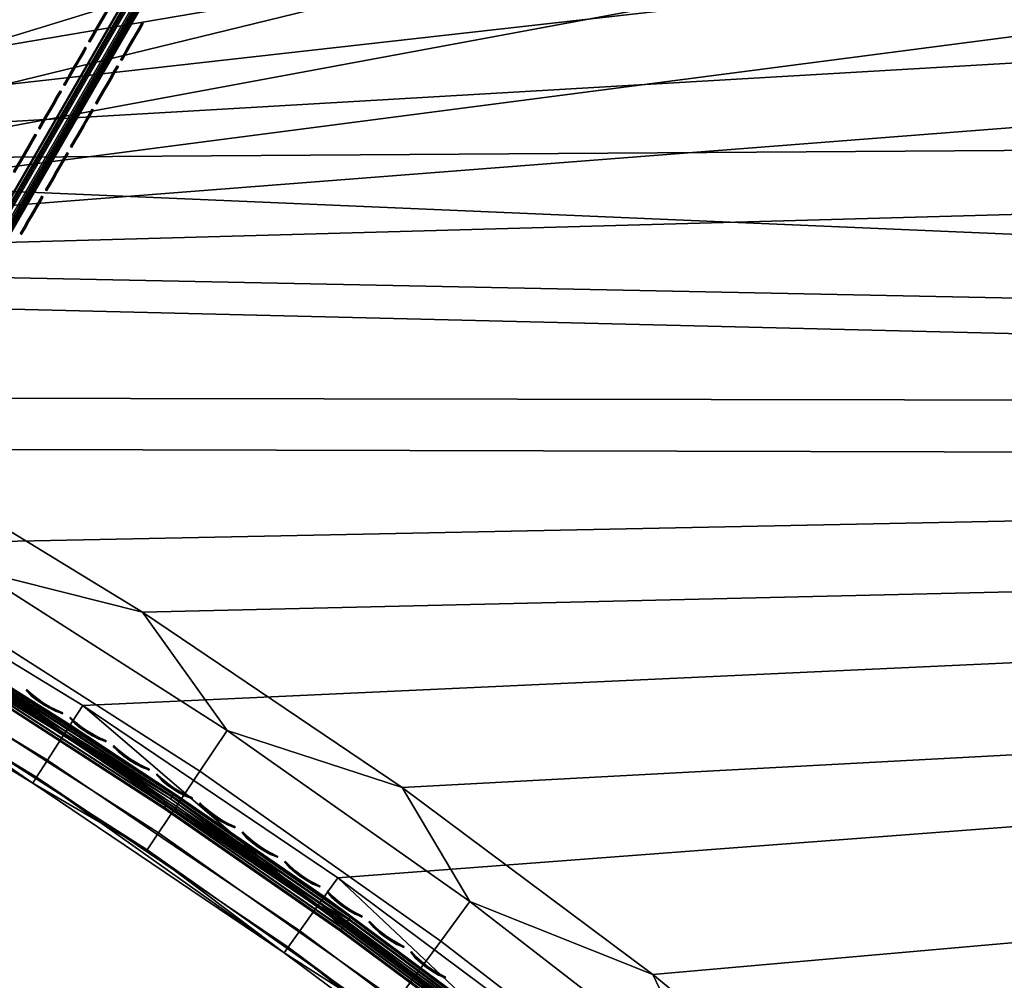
# Model space of a CAD drawing. Header units: inches. Extents: x 0 to 54.6, y -45.5 to 0.
# Tile 35 of 135: x 18.8 to 24.2, y -34.6 to -29.4. Entities that reach past the tile are written whole.
import ezdxf

# ---------------------------------------------------------------- set-up
doc = ezdxf.new("R2010")
doc.units = ezdxf.units.IN
doc.header["$LTSCALE"] = 0.03937
doc.header["$MEASUREMENT"] = 0
for name, color, linetype in [('A-FURN-3-ST', 151, 'Continuous'), ('A-FURN-3-ST-SEAM', 250, 'Continuous'), ('A-FURN-3-STITCH', 15, 'Continuous')]:
    doc.layers.add(name, color=color, linetype=linetype)

msp = doc.modelspace()

# ---------------------------------------------------------------- meshes
at = {"layer": 'A-FURN-3-ST'}
mesh = msp.add_polyface(dxfattribs=at)
corners = [(24.0013, -5.9436, 18), (23.3556, -5.3691, 17.9626), (21.9419, -5.1204, 18), (21.3456, -4.5948, 17.9626), (19.8543, -4.3715, 18), (19.31, -3.8905, 17.9626), (23.6478, -4.6483, 17.1854), (23.6619, -4.6134, 16.9008), (21.6126, -3.8643, 17.1854), (21.5749, -3.9676, 17.4505), (23.6065, -4.7502, 17.4505), (21.5149, -4.1318, 17.6781), (23.5408, -4.9122, 17.6781), (21.4367, -4.3457, 17.8528), (23.4553, -5.1233, 17.8528), (21.6256, -3.8289, 16.9008), (19.3924, -3.6384, 17.8528), (23.6652, -4.6052, 5.5004), (21.6286, -3.8206, 5.5004), (23.651, -4.6404, 5.3089), (21.6156, -3.8563, 5.3089), (23.4777, -5.0687, 5), (21.4572, -4.2904, 5), (23.5495, -4.8913, 5.0381), (21.5229, -4.1106, 5.0381), (21.5785, -3.9581, 5.1466), (23.6104, -4.7409, 5.1466), (19.4111, -3.5825, 5), (29.3604, -7.8167, 5), (14.7844, -30.7361, 5), (13.2536, -30.0776, 5), (27.4316, -6.8329, 5), (11.6935, -29.4918, 5), (25.4699, -5.9166, 5), (10.1077, -28.9798, 5), (8.4995, -28.5428, 5), (17.3416, -2.9458, 5), (6.8727, -28.1818, 5), (15.2514, -2.3813, 5), (13.1428, -1.8894, 5), (15.0337, -30.1903, 18), (29.9842, -8.848, 18), (13.4766, -29.5206, 18), (28.025, -7.8086, 18), (26.0299, -6.84, 18), (11.8898, -28.9248, 18), (10.2767, -28.4041, 18), (8.641, -27.9597, 18), (17.7413, -3.6978, 18), (6.9862, -27.5926, 18), (15.6054, -3.1004, 18), (13.4496, -2.5797, 18), (5.316, -27.3037, 18), (11.2764, -2.1367, 18)]
mesh.append_faces([[corners[k] for k in face] for face in [(0, 1, 2), (2, 1, 3), (2, 3, 4), (4, 3, 5), (6, 7, 8), (6, 8, 9, 10), (10, 9, 11, 12), (12, 11, 13, 14), (14, 13, 3, 1), (7, 15, 8), (13, 16, 5, 3), (7, 17, 15), (15, 17, 18), (17, 19, 20), (17, 20, 18), (21, 22, 23), (23, 22, 24), (23, 24, 25, 26), (26, 25, 20, 19), (22, 27, 24), (28, 29, 30), (28, 30, 31), (31, 30, 32), (31, 32, 33), (33, 32, 21), (21, 32, 34), (21, 34, 22), (22, 34, 35), (22, 35, 27), (27, 35, 36), (36, 35, 37), (36, 37, 38), (38, 37, 39), (40, 41, 42), (42, 43, 44), (42, 44, 45), (45, 44, 0), (45, 0, 46), (46, 0, 2), (46, 2, 4), (46, 4, 47), (47, 4, 48), (47, 48, 49), (49, 48, 50), (49, 50, 51), (52, 51, 53)]])
mesh = msp.add_polyface(dxfattribs=at)
corners = [(40.8466, -16.4914, 18), (41.5353, -16.7223, 17.9626), (39.9076, -15.3115, 17.9626), (39.1543, -15.058, 18), (38.232, -13.958, 17.9626), (41.8646, -16.3554, 17.6781), (40.2239, -14.9335, 17.6781), (40.0778, -15.1081, 17.8528), (41.7124, -16.5249, 17.8528), (42.08, -16.1154, 16.9008), (40.4309, -14.6862, 16.9008), (40.4067, -14.715, 17.1854), (38.7102, -13.3446, 17.1854), (38.5351, -13.5692, 17.6781), (38.395, -13.7488, 17.8528), (40.4365, -14.6794, 5.5004), (42.0604, -16.1371, 5.3089), (40.4121, -14.7085, 5.3089), (40.1154, -15.0627, 5), (38.5489, -13.5512, 5.0381), (40.2383, -14.9159, 5.0381), (41.7516, -16.4808, 5), (16.2827, -31.4657, 5), (14.7844, -30.7361, 5), (54.008, -31.5298, 5), (52.8857, -29.6782, 5), (51.6999, -27.8666, 5), (50.4521, -26.0972, 5), (49.1438, -24.372, 5), (47.7765, -22.6932, 5), (46.3519, -21.0627, 5), (44.8717, -19.4826, 5), (43.3376, -17.9546, 5), (38.4311, -13.7021, 5), (36.7007, -12.4007, 5), (34.9263, -11.16, 5), (33.11, -9.9815, 5), (31.2539, -8.8666, 5), (29.3604, -7.8167, 5), (16.5576, -30.9324, 18), (53.4807, -31.8342, 18), (15.0337, -30.1903, 18), (52.3299, -29.9383, 18), (51.1119, -28.0849, 18), (49.8283, -26.2762, 18), (48.4808, -24.5148, 18), (47.0709, -22.8027, 18), (45.6007, -21.1422, 18), (44.0719, -19.5355, 18), (42.4865, -17.9845, 18), (37.4117, -13.6861, 18), (35.621, -12.3775, 18), (33.7847, -11.1339, 18), (31.9049, -9.9569, 18), (29.9842, -8.848, 18), (13.4766, -29.5206, 18), (28.025, -7.8086, 18)]
mesh.append_faces([[corners[k] for k in face] for face in [(0, 1, 2), (0, 2, 3), (3, 2, 4), (5, 6, 7, 8), (8, 7, 2, 1), (9, 10, 11), (11, 10, 12), (6, 13, 14, 7), (7, 14, 4, 2), (15, 16, 17), (18, 19, 20), (18, 20, 21), (22, 23, 24), (24, 23, 25), (25, 23, 26), (26, 23, 27), (27, 23, 28), (28, 23, 29), (29, 23, 30), (30, 23, 31), (31, 23, 32), (32, 23, 21), (21, 23, 18), (18, 23, 33), (33, 23, 34), (34, 23, 35), (35, 23, 36), (36, 23, 37), (37, 23, 38), (39, 40, 41), (41, 40, 42), (41, 42, 43), (43, 44, 41), (41, 44, 45), (41, 45, 46), (46, 47, 41), (41, 47, 48), (41, 48, 49), (49, 0, 41), (41, 0, 3), (41, 3, 50), (50, 51, 41), (41, 51, 52), (41, 52, 53), (53, 54, 41), (55, 54, 56)]])
mesh = msp.add_polyface(dxfattribs=at)
corners = [(19.9501, -33.2677, 17.9625), (19.4926, -32.6269, 18), (18.5946, -32.4017, 17.9625), (18.045, -31.7451, 18), (17.2016, -31.5974, 17.9625), (16.5576, -30.9324, 18), (15.7739, -30.8565, 17.9625), (15.0337, -30.1903, 18), (15.4312, -31.5548, 17.1847), (16.0534, -31.91, 16.9), (16.8279, -32.2796, 17.1847), (16.8807, -32.1832, 17.45), (15.4796, -31.4561, 17.45), (16.9647, -32.0299, 17.6778), (15.5566, -31.2992, 17.6778), (17.0742, -31.8301, 17.8526), (15.657, -31.0947, 17.8526), (17.495, -32.6978, 16.9), (18.1907, -33.0664, 17.1847), (18.2478, -32.9725, 17.45), (18.3386, -32.8231, 17.6778), (18.4569, -32.6284, 17.8526), (18.898, -33.5523, 16.9), (19.5168, -33.9136, 17.1847), (19.578, -33.8223, 17.45), (19.6754, -33.6772, 17.6778), (19.8023, -33.488, 17.8526), (20.2594, -34.4718, 16.9), (18.898, -33.5523, 5.5), (17.495, -32.6978, 5.5), (16.0534, -31.91, 5.5), (19.1682, -33.1316, 5), (20.4383, -34.2203, 5.0381), (19.0648, -33.2926, 5.0381), (17.745, -32.2648, 5), (17.6493, -32.4305, 5.0381), (16.1949, -31.6357, 5.0381), (17.5682, -32.5709, 5.1464), (16.1205, -31.7798, 5.1464), (17.514, -32.6648, 5.3087), (16.0708, -31.8762, 5.3087), (18.9186, -33.5203, 5.3087), (20.2594, -34.4718, 5.5), (14.5764, -31.1908, 5.5), (14.7048, -30.9101, 5.0381), (16.2827, -31.4657, 5), (20.3443, -34.3525, 5.1464), (20.2815, -34.4408, 5.3087), (18.9772, -33.4291, 5.1464)]
mesh.append_faces([[corners[k] for k in face] for face in [(0, 1, 2), (2, 1, 3), (2, 3, 4), (4, 3, 5), (4, 5, 6), (6, 5, 7), (8, 9, 10), (8, 10, 11, 12), (12, 11, 13, 14), (14, 13, 15, 16), (16, 15, 4, 6), (9, 17, 10), (10, 17, 18), (10, 18, 19, 11), (11, 19, 20, 13), (13, 20, 21, 15), (15, 21, 2, 4), (17, 22, 18), (18, 22, 23), (18, 23, 24, 19), (19, 24, 25, 20), (20, 25, 26, 21), (21, 26, 0, 2), (22, 27, 23), (28, 27, 22), (28, 22, 29), (29, 22, 17), (29, 17, 30), (30, 17, 9), (31, 32, 33), (31, 33, 34), (34, 33, 35), (34, 35, 36), (36, 35, 37, 38), (38, 37, 39, 40), (40, 39, 29), (29, 39, 28), (28, 39, 41), (28, 41, 42), (29, 30, 40), (40, 30, 43), (44, 45, 36), (45, 34, 36), (46, 47, 41, 48), (48, 41, 39, 37), (33, 48, 37, 35)]])
mesh = msp.add_polyface(dxfattribs=at)
corners = [(54.008, -31.5298, 5), (19.1682, -33.1316, 5), (17.745, -32.2648, 5), (16.2827, -31.4657, 5), (27.1478, -39.6544, 17.9625), (27.1706, -39.2461, 18), (26.0719, -38.4587, 17.9625), (26.0253, -37.9965, 18), (24.9434, -37.3125, 17.9625), (24.8226, -36.8022, 18), (23.7645, -36.2182, 17.9625), (23.5651, -35.6656, 18), (23.2483, -36.8, 17.1847), (24.0641, -37.5988, 16.9), (24.4015, -37.8705, 17.1847), (24.4781, -37.7917, 17.45), (23.3212, -36.7178, 17.45), (24.5999, -37.6663, 17.6778), (23.4372, -36.587, 17.6778), (24.7586, -37.5028, 17.8526), (23.5884, -36.4166, 17.8526), (25.2298, -38.7563, 16.9), (25.5055, -38.9918, 17.1847), (25.5856, -38.9165, 17.45), (25.7128, -38.7967, 17.6778), (25.8787, -38.6406, 17.8526), (26.34, -39.9673, 16.9), (26.5581, -40.1616, 17.1847), (26.6414, -40.0899, 17.45), (26.7739, -39.976, 17.6778), (26.9467, -39.8274, 17.8526), (25.2298, -38.7563, 5.5), (24.0641, -37.5988, 5.5), (22.8453, -36.4973, 5.5), (26.7171, -39.639, 5), (26.5729, -39.7647, 5.0381), (25.591, -38.4106, 5), (25.4529, -38.543, 5.0381), (24.4085, -37.2364, 5), (24.2768, -37.3752, 5.0381), (23.1722, -36.119, 5), (23.0472, -36.2638, 5.0381), (22.8703, -36.4686, 5.3087), (24.0904, -37.5713, 5.3087), (25.2574, -38.7301, 5.3087), (26.34, -39.9673, 5.5), (26.4506, -39.8713, 5.1464), (26.3688, -39.9424, 5.3087), (25.3358, -38.6552, 5.1464), (24.1651, -37.4928, 5.1464), (22.9411, -36.3866, 5.1464), (19.4926, -32.6269, 18), (53.4807, -31.8342, 18), (18.045, -31.7451, 18), (16.5576, -30.9324, 18)]
mesh.append_faces([[corners[k] for k in face] for face in [(0, 1, 2), (0, 2, 3), (4, 5, 6), (6, 5, 7), (6, 7, 8), (8, 7, 9), (8, 9, 10), (10, 9, 11), (12, 13, 14), (12, 14, 15, 16), (16, 15, 17, 18), (18, 17, 19, 20), (20, 19, 8, 10), (13, 21, 14), (14, 21, 22), (14, 22, 23, 15), (15, 23, 24, 17), (17, 24, 25, 19), (19, 25, 6, 8), (21, 26, 22), (22, 27, 28, 23), (23, 28, 29, 24), (24, 29, 30, 25), (25, 30, 4, 6), (31, 26, 21), (31, 21, 32), (32, 21, 13), (32, 13, 33), (34, 35, 36), (36, 35, 37), (36, 37, 38), (38, 37, 39), (38, 39, 40), (40, 39, 41), (32, 42, 43), (32, 43, 31), (31, 43, 44), (31, 44, 45), (46, 47, 44, 48), (48, 44, 43, 49), (49, 43, 42, 50), (35, 46, 48, 37), (37, 48, 49, 39), (39, 49, 50, 41), (51, 52, 53), (53, 52, 54)]])
mesh = msp.add_polyface(dxfattribs=at)
corners = [(54.1162, -31.7173, 5.125), (30.7345, -45.2554, 5.25), (30.7177, -45.2264, 5.125), (54.0705, -31.6381, 5.0335), (30.672, -45.1472, 5.0335), (54.008, -31.5298, 5), (30.6095, -45.0389, 5), (31.0621, -45.0117, 17.8771), (31.0915, -45.0353, 17.8091), (31.2374, -44.9264, 17.875), (31.2541, -44.9554, 17.75), (31.1105, -45.0383, 17.7337), (30.9724, -45.1181, 17.6853), (31.0441, -44.9923, 17.9069), (31.1916, -44.8472, 17.9665), (30.972, -44.8936, 17.9727), (31.1291, -44.7389, 18), (30.9434, -44.8465, 17.9788), (53.4807, -31.8342, 18), (53.5432, -31.9425, 17.9665), (53.589, -32.0217, 17.875), (53.6057, -32.0507, 17.75), (29.7326, -43.6219, 5), (28.7902, -42.2475, 5), (27.7843, -40.9189, 5), (26.7171, -39.639, 5), (25.591, -38.4106, 5), (24.4085, -37.2364, 5), (23.1722, -36.119, 5), (21.8848, -35.0609, 5), (20.5492, -34.0644, 5), (19.1682, -33.1316, 5), (54.3495, -31.6213, 5.5002), (30.518, -45.3804, 5.5), (54.3419, -31.6257, 16.9007), (30.518, -45.3804, 16.9), (30.8452, -45.1915, 17.6066), (30.2374, -43.2975, 18), (29.2789, -41.8995, 18), (28.2559, -40.548, 18), (27.1706, -39.2461, 18), (26.0253, -37.9965, 18), (24.8226, -36.8022, 18), (23.5651, -35.6656, 18), (22.2557, -34.5892, 18), (20.8972, -33.5756, 18), (19.4926, -32.6269, 18)]
mesh.append_faces([[corners[k] for k in face] for face in [(0, 1, 2), (0, 2, 3), (3, 2, 4), (3, 4, 5), (5, 4, 6), (7, 8, 9), (9, 8, 10), (10, 8, 11), (11, 8, 12), (7, 9, 13), (13, 9, 14), (13, 14, 15), (15, 14, 16), (15, 16, 17), (18, 16, 19), (19, 16, 14), (19, 14, 20), (20, 14, 9), (20, 9, 21), (21, 9, 10), (6, 22, 5), (5, 22, 23), (5, 23, 24), (24, 25, 5), (5, 25, 26), (5, 26, 27), (27, 28, 5), (5, 28, 29), (5, 29, 30), (30, 31, 5), (1, 32, 33), (33, 34, 35), (35, 34, 21), (35, 21, 10), (11, 12, 10), (10, 12, 36), (16, 18, 37), (37, 18, 38), (38, 18, 39), (39, 18, 40), (40, 18, 41), (41, 18, 42), (42, 18, 43), (43, 18, 44), (44, 18, 45), (45, 18, 46)]])
mesh = msp.add_polyface(dxfattribs=at)
corners = [(23.7645, -36.2182, 17.9625), (23.5651, -35.6656, 18), (22.5377, -35.1778, 17.9625), (22.2557, -34.5892, 18), (21.2654, -34.1937, 17.9625), (20.8972, -33.5756, 18), (19.9501, -33.2677, 17.9625), (19.4926, -32.6269, 18), (19.5168, -33.9136, 17.1847), (20.2594, -34.4718, 16.9), (20.8034, -34.8195, 17.1847), (20.8687, -34.7311, 17.45), (19.578, -33.8223, 17.45), (20.9725, -34.5904, 17.6778), (19.6754, -33.6772, 17.6778), (21.1078, -34.4071, 17.8526), (19.8023, -33.488, 17.8526), (21.5761, -35.4542, 16.9), (22.0481, -35.7822, 17.1847), (22.1173, -35.6969, 17.45), (22.2273, -35.561, 17.6778), (22.3707, -35.384, 17.8526), (22.8453, -36.4973, 16.9), (23.2483, -36.8, 17.1847), (23.3212, -36.7178, 17.45), (23.4372, -36.587, 17.6778), (23.5884, -36.4166, 17.8526), (24.0641, -37.5988, 16.9), (22.8453, -36.4973, 5.5), (21.5761, -35.4542, 5.5), (20.2594, -34.4718, 5.5), (18.898, -33.5523, 5.5), (23.1722, -36.119, 5), (23.0472, -36.2638, 5.0381), (21.8848, -35.0609, 5), (21.7667, -35.2114, 5.0381), (20.5492, -34.0644, 5), (20.4383, -34.2203, 5.0381), (19.1682, -33.1316, 5), (18.9186, -33.5203, 5.3087), (20.2815, -34.4408, 5.3087), (21.5997, -35.4243, 5.3087), (22.8703, -36.4686, 5.3087), (24.0641, -37.5988, 5.5), (22.9411, -36.3866, 5.1464), (21.6666, -35.3391, 5.1464), (20.3443, -34.3525, 5.1464), (18.9772, -33.4291, 5.1464), (19.0648, -33.2926, 5.0381)]
mesh.append_faces([[corners[k] for k in face] for face in [(0, 1, 2), (2, 1, 3), (2, 3, 4), (4, 3, 5), (4, 5, 6), (6, 5, 7), (8, 9, 10), (8, 10, 11, 12), (12, 11, 13, 14), (14, 13, 15, 16), (16, 15, 4, 6), (9, 17, 10), (10, 17, 18), (10, 18, 19, 11), (11, 19, 20, 13), (13, 20, 21, 15), (15, 21, 2, 4), (17, 22, 18), (18, 22, 23), (18, 23, 24, 19), (19, 24, 25, 20), (20, 25, 26, 21), (21, 26, 0, 2), (22, 27, 23), (28, 27, 22), (28, 22, 29), (29, 22, 17), (29, 17, 30), (30, 17, 9), (30, 9, 31), (32, 33, 34), (34, 33, 35), (34, 35, 36), (36, 35, 37), (36, 37, 38), (30, 39, 40), (30, 40, 29), (29, 40, 41), (29, 41, 28), (28, 41, 42), (28, 42, 43), (44, 42, 41, 45), (45, 41, 40, 46), (33, 44, 45, 35), (35, 45, 46, 37), (37, 46, 47, 48)]])
at = {"layer": 'A-FURN-3-ST-SEAM'}
mesh = msp.add_polyface(dxfattribs=at)
corners = [(19.8809, -28.6653, 18.0044), (21.6623, -25.5656, 18.0299), (19.8748, -28.6618, 18.0299), (18.0933, -31.7615, 18.0044), (18.0872, -31.758, 18.0299), (18.033, -31.7267, 18.0503), (18.0634, -31.7442, 18.0516), (19.851, -28.6481, 18.0516), (19.8206, -28.6305, 18.0503), (21.6386, -25.5519, 18.0516), (21.6082, -25.5344, 18.0503), (21.5953, -25.5269, 18.0406), (19.8077, -28.6231, 18.0406), (18.0201, -31.7192, 18.0406), (17.9002, -31.8965, 17.9879), (17.9027, -31.9018, 18.0047), (18.0111, -31.714, 18.0261), (18.0069, -31.7116, 18.0089), (19.7987, -28.6179, 18.0261), (19.7945, -28.6155, 18.0089), (21.5863, -25.5217, 18.0261), (21.5821, -25.5193, 18.0089), (19.7959, -28.6162, 17.9912), (18.0083, -31.7124, 17.9912), (17.9033, -31.8943, 17.9705), (18.0703, -31.7482, 17.9607), (18.0558, -31.7398, 17.9549), (19.8434, -28.6437, 17.9549), (19.8578, -28.652, 17.9607), (21.6309, -25.5475, 17.9549), (21.6454, -25.5559, 17.9607), (21.6573, -25.5627, 17.9719), (19.8698, -28.6589, 17.9719), (18.0822, -31.7551, 17.9719), (18.0903, -31.7598, 17.987), (19.8779, -28.6636, 17.987), (21.6684, -25.5692, 18.0044), (21.6655, -25.5674, 17.987), (21.6156, -25.5387, 17.9559), (19.828, -28.6348, 17.9559), (18.0405, -31.731, 17.9559), (21.5834, -25.5201, 17.9912), (21.6016, -25.5306, 17.9632), (19.814, -28.6267, 17.9632), (21.6522, -25.5598, 18.0434), (19.8646, -28.6559, 18.0434), (18.0265, -31.7229, 17.9632), (18.0771, -31.7521, 18.0434)]
mesh.append_faces([[corners[k] for k in face] for face in [(0, 1, 2), (0, 2, 3), (3, 2, 4), (5, 6, 7, 8), (8, 7, 9, 10), (10, 11, 12, 8), (8, 12, 13, 5), (14, 15, 16, 17), (17, 16, 18, 19), (19, 18, 20, 21), (19, 22, 23, 17), (17, 23, 24, 14), (25, 26, 27, 28), (28, 27, 29, 30), (30, 31, 32, 28), (28, 32, 33, 25), (3, 34, 0), (0, 34, 35), (0, 35, 36), (32, 31, 37, 35), (38, 29, 27, 39), (39, 27, 26, 40), (22, 41, 42, 43), (43, 42, 38, 39), (12, 11, 20, 18), (2, 1, 44, 45), (45, 44, 9, 7), (34, 33, 32, 35), (40, 46, 43, 39), (46, 23, 22, 43), (16, 13, 12, 18), (6, 47, 45, 7), (47, 4, 2, 45)]])
mesh = msp.add_polyface(dxfattribs=at)
corners = [(19.0768, -33.2735, 17.7271), (17.6607, -32.4108, 17.7271), (18.6493, -33.0284, 17.7254), (17.6509, -32.4277, 17.7259), (17.6422, -32.4428, 17.7174), (17.6357, -32.454, 17.7027), (18.6394, -33.0441, 17.7151), (19.6174, -33.6754, 17.7151), (19.6278, -33.6601, 17.7254), (20.573, -34.3379, 17.7151), (20.5839, -34.3229, 17.7254), (17.6326, -32.4595, 17.6843), (18.6327, -33.0548, 17.698), (19.6103, -33.6858, 17.698), (20.5656, -34.3481, 17.698), (18.6304, -33.0584, 17.6772), (17.6332, -32.4585, 17.6648), (18.6332, -33.054, 17.6553), (17.6374, -32.4511, 17.6473), (18.6408, -33.0419, 17.6379), (17.6447, -32.4384, 17.6344), (19.0695, -33.2848, 17.628), (17.654, -32.4224, 17.628), (19.6189, -33.6732, 17.6379), (20.4431, -34.2127, 17.628), (20.4508, -34.2018, 17.7271), (19.6108, -33.6851, 17.6553), (20.5746, -34.3357, 17.6379), (20.5661, -34.3473, 17.6553), (19.6079, -33.6894, 17.6772), (20.563, -34.3516, 17.6772), (19.0999, -33.2375, 17.6706), (17.6821, -32.3737, 17.6706), (18.6827, -32.9751, 17.6902), (17.6815, -32.3747, 17.6901), (17.6773, -32.3821, 17.7077), (18.6781, -32.9823, 17.7078), (17.67, -32.3947, 17.7207), (18.6703, -32.9947, 17.7208), (19.6499, -33.6271, 17.7208), (19.663, -33.6079, 17.6902), (20.4756, -34.1669, 17.6706), (19.6582, -33.6149, 17.7078), (20.6071, -34.2907, 17.7208), (20.6158, -34.2788, 17.7078), (20.6208, -34.2719, 17.6902), (18.6636, -33.0053, 17.6292), (17.6637, -32.4056, 17.6292), (18.673, -32.9905, 17.6377), (17.6724, -32.3905, 17.6377), (18.6799, -32.9796, 17.6522), (17.6789, -32.3793, 17.6522), (19.66, -33.6123, 17.6522), (19.6527, -33.6229, 17.6377), (19.6429, -33.6374, 17.6292), (20.6177, -34.2762, 17.6522), (20.6101, -34.2866, 17.6377), (20.5998, -34.3008, 17.6292)]
mesh.append_faces([[corners[k] for k in face] for face in [(0, 1, 2), (2, 1, 3), (2, 3, 4), (4, 5, 2), (2, 5, 6), (2, 6, 7, 8), (8, 7, 9, 10), (5, 11, 6), (6, 11, 12), (6, 12, 13, 7), (7, 13, 14, 9), (12, 11, 15), (15, 11, 16), (15, 16, 17), (17, 16, 18), (17, 18, 19), (19, 18, 20), (19, 20, 21), (21, 20, 22), (19, 21, 23), (23, 21, 24), (25, 0, 8), (8, 0, 2), (17, 19, 23, 26), (26, 23, 27, 28), (13, 12, 15, 29), (29, 15, 17, 26), (29, 26, 28, 30), (13, 29, 30, 14), (31, 32, 33), (33, 32, 34), (33, 34, 35), (33, 35, 36), (36, 35, 37), (36, 37, 38), (38, 37, 1), (38, 1, 0), (38, 0, 39), (39, 0, 25), (40, 41, 31), (40, 31, 33), (40, 33, 36, 42), (42, 36, 38, 39), (42, 39, 43, 44), (40, 42, 44, 45), (21, 22, 46), (46, 22, 47), (46, 47, 48), (48, 47, 49), (48, 49, 50), (50, 49, 51), (50, 51, 32), (32, 31, 50), (50, 31, 52), (50, 52, 53, 48), (48, 53, 54, 46), (46, 54, 21), (21, 54, 24), (41, 52, 31), (53, 52, 55, 56), (54, 53, 56, 57)]])
mesh = msp.add_polyface(dxfattribs=at)
corners = [(20.5839, -34.3229, 17.7254), (20.573, -34.3379, 17.7151), (21.5048, -35.0304, 17.7151), (21.5162, -35.0157, 17.7254), (22.4113, -35.7515, 17.7151), (22.4232, -35.7373, 17.7254), (23.2913, -36.4999, 17.7151), (23.3037, -36.4861, 17.7254), (20.5656, -34.3481, 17.698), (21.497, -35.0403, 17.698), (22.4032, -35.7612, 17.698), (23.2829, -36.5093, 17.698), (19.6189, -33.6732, 17.6379), (20.4431, -34.2127, 17.628), (20.5746, -34.3357, 17.6379), (21.5064, -35.0282, 17.6379), (21.4976, -35.0395, 17.6553), (20.5661, -34.3473, 17.6553), (21.4944, -35.0437, 17.6772), (20.563, -34.3516, 17.6772), (21.7715, -35.204, 17.628), (22.413, -35.7494, 17.6379), (22.4038, -35.7604, 17.6553), (22.4005, -35.7645, 17.6772), (23.052, -36.2566, 17.628), (23.2931, -36.4979, 17.6379), (23.2836, -36.5086, 17.6553), (23.2801, -36.5126, 17.6772), (23.0607, -36.2465, 17.7271), (21.7798, -35.1935, 17.7271), (20.4508, -34.2018, 17.7271), (19.6278, -33.6601, 17.7254), (19.6499, -33.6271, 17.7208), (20.6071, -34.2907, 17.7208), (21.5404, -34.9843, 17.7208), (21.5495, -34.9727, 17.7078), (20.6158, -34.2788, 17.7078), (21.5547, -34.966, 17.6902), (20.6208, -34.2719, 17.6902), (20.4756, -34.1669, 17.6706), (21.8062, -35.1598, 17.6706), (22.4633, -35.6888, 17.6902), (23.0888, -36.2141, 17.6706), (23.33, -36.4563, 17.7208), (22.4485, -35.7066, 17.7208), (19.663, -33.6079, 17.6902), (22.4579, -35.6954, 17.7078), (23.3397, -36.4454, 17.7078), (23.3454, -36.439, 17.6902), (19.6429, -33.6374, 17.6292), (20.5998, -34.3008, 17.6292), (21.5328, -34.9941, 17.6292), (20.6101, -34.2866, 17.6377), (21.5435, -34.9803, 17.6377), (20.6177, -34.2762, 17.6522), (21.5515, -34.9702, 17.6522), (19.66, -33.6123, 17.6522), (22.46, -35.6929, 17.6522), (22.4517, -35.7028, 17.6377), (22.4405, -35.7162, 17.6292), (23.3216, -36.4656, 17.6292), (23.3419, -36.4429, 17.6522), (23.3333, -36.4526, 17.6377)]
mesh.append_faces([[corners[k] for k in face] for face in [(0, 1, 2, 3), (3, 2, 4, 5), (5, 4, 6, 7), (1, 8, 9, 2), (2, 9, 10, 4), (4, 10, 11, 6), (12, 13, 14), (14, 13, 15), (14, 15, 16, 17), (17, 16, 18, 19), (19, 18, 9, 8), (13, 20, 15), (15, 20, 21), (15, 21, 22, 16), (16, 22, 23, 18), (18, 23, 10, 9), (20, 24, 21), (21, 24, 25), (21, 25, 26, 22), (22, 26, 27, 23), (23, 27, 11, 10), (7, 28, 5), (5, 28, 29), (5, 29, 3), (3, 29, 30), (3, 30, 0), (0, 30, 31), (32, 30, 33), (33, 30, 34), (33, 34, 35, 36), (36, 35, 37, 38), (38, 37, 39), (39, 37, 40), (40, 37, 41), (40, 41, 42), (28, 43, 44), (28, 44, 29), (29, 44, 34), (29, 34, 30), (38, 39, 45), (44, 46, 35, 34), (46, 41, 37, 35), (46, 44, 43, 47), (41, 46, 47, 48), (13, 49, 50), (13, 50, 51), (51, 50, 52, 53), (53, 52, 54, 55), (55, 54, 39), (39, 54, 56), (39, 40, 55), (55, 40, 57), (55, 57, 58, 53), (53, 58, 59, 51), (51, 59, 20), (20, 59, 24), (24, 59, 60), (42, 57, 40), (20, 13, 51), (58, 57, 61, 62), (59, 58, 62, 60)]])
at = {"layer": 'A-FURN-3-STITCH'}
mesh = msp.add_polymesh((7, 4), dxfattribs=at)
for k, corner in enumerate([(19.1995, -29.5363, 18.0045), (19.2018, -29.5376, 18.0044), (19.2063, -29.5402, 18.0044), (19.2085, -29.5415, 18.0045), (19.2187, -29.503, 18.0121), (19.2209, -29.5043, 18.0166), (19.2254, -29.5069, 18.0166), (19.2277, -29.5082, 18.0121), (19.2381, -29.4694, 18.0167), (19.2403, -29.4707, 18.0212), (19.2449, -29.4733, 18.0212), (19.2471, -29.4746, 18.0167), (19.2576, -29.4356, 18.0182), (19.2599, -29.4369, 18.0227), (19.2644, -29.4395, 18.0227), (19.2666, -29.4408, 18.0182), (19.2772, -29.4017, 18.0167), (19.2794, -29.403, 18.0212), (19.2839, -29.4056, 18.0212), (19.2862, -29.4069, 18.0167), (19.2966, -29.3681, 18.0121), (19.2988, -29.3694, 18.0166), (19.3033, -29.372, 18.0166), (19.3056, -29.3733, 18.0121), (19.3158, -29.3349, 18.0045), (19.318, -29.3362, 18.0045), (19.3225, -29.3388, 18.0045), (19.3248, -29.3401, 18.0045)]):
    mesh.set_mesh_vertex(divmod(k, 4), corner)
mesh = msp.add_polymesh((7, 4), dxfattribs=at)
for k, corner in enumerate([(19.3724, -29.6361, 18.0045), (19.3747, -29.6374, 18.0044), (19.3792, -29.64, 18.0044), (19.3814, -29.6413, 18.0045), (19.3916, -29.6029, 18.0121), (19.3939, -29.6042, 18.0166), (19.3984, -29.6068, 18.0166), (19.4006, -29.6081, 18.0121), (19.411, -29.5693, 18.0167), (19.4133, -29.5706, 18.0212), (19.4178, -29.5732, 18.0212), (19.42, -29.5745, 18.0167), (19.4306, -29.5354, 18.0182), (19.4328, -29.5367, 18.0227), (19.4373, -29.5393, 18.0227), (19.4396, -29.5406, 18.0182), (19.4501, -29.5016, 18.0167), (19.4523, -29.5029, 18.0212), (19.4569, -29.5055, 18.0212), (19.4591, -29.5068, 18.0167), (19.4695, -29.468, 18.0121), (19.4718, -29.4693, 18.0166), (19.4763, -29.4719, 18.0166), (19.4785, -29.4732, 18.0121), (19.4887, -29.4347, 18.0045), (19.4909, -29.436, 18.0045), (19.4954, -29.4386, 18.0045), (19.4977, -29.4399, 18.0045)]):
    mesh.set_mesh_vertex(divmod(k, 4), corner)
mesh = msp.add_polymesh((7, 4), dxfattribs=at)
for k, corner in enumerate([(19.0637, -29.7714, 18.0045), (19.066, -29.7727, 18.0044), (19.0705, -29.7753, 18.0044), (19.0728, -29.7766, 18.0045), (19.0829, -29.7382, 18.0121), (19.0852, -29.7395, 18.0166), (19.0897, -29.7421, 18.0166), (19.0919, -29.7434, 18.0121), (19.1023, -29.7046, 18.0167), (19.1046, -29.7059, 18.0212), (19.1091, -29.7085, 18.0212), (19.1113, -29.7098, 18.0167), (19.1219, -29.6707, 18.0182), (19.1241, -29.672, 18.0227), (19.1286, -29.6746, 18.0227), (19.1309, -29.6759, 18.0182), (19.1414, -29.6369, 18.0167), (19.1437, -29.6382, 18.0212), (19.1482, -29.6408, 18.0212), (19.1504, -29.6421, 18.0167), (19.1608, -29.6033, 18.0121), (19.1631, -29.6046, 18.0166), (19.1676, -29.6072, 18.0166), (19.1698, -29.6085, 18.0121), (19.18, -29.57, 18.0045), (19.1822, -29.5714, 18.0045), (19.1868, -29.574, 18.0045), (19.189, -29.5753, 18.0045)]):
    mesh.set_mesh_vertex(divmod(k, 4), corner)
mesh = msp.add_polymesh((7, 4), dxfattribs=at)
for k, corner in enumerate([(19.2367, -29.8712, 18.0045), (19.2389, -29.8725, 18.0044), (19.2434, -29.8752, 18.0044), (19.2457, -29.8765, 18.0045), (19.2558, -29.838, 18.0121), (19.2581, -29.8393, 18.0166), (19.2626, -29.8419, 18.0166), (19.2649, -29.8432, 18.0121), (19.2753, -29.8044, 18.0167), (19.2775, -29.8057, 18.0212), (19.282, -29.8083, 18.0212), (19.2843, -29.8096, 18.0167), (19.2948, -29.7706, 18.0182), (19.297, -29.7719, 18.0227), (19.3016, -29.7745, 18.0227), (19.3038, -29.7758, 18.0182), (19.3143, -29.7367, 18.0167), (19.3166, -29.738, 18.0212), (19.3211, -29.7406, 18.0212), (19.3233, -29.7419, 18.0167), (19.3337, -29.7031, 18.0121), (19.336, -29.7044, 18.0166), (19.3405, -29.707, 18.0166), (19.3428, -29.7083, 18.0121), (19.3529, -29.6699, 18.0045), (19.3552, -29.6712, 18.0045), (19.3597, -29.6738, 18.0045), (19.3619, -29.6751, 18.0045)]):
    mesh.set_mesh_vertex(divmod(k, 4), corner)
mesh = msp.add_polymesh((7, 4), dxfattribs=at)
for k, corner in enumerate([(18.928, -30.0066, 18.0045), (18.9302, -30.0079, 18.0044), (18.9347, -30.0105, 18.0044), (18.937, -30.0118, 18.0045), (18.9471, -29.9733, 18.0121), (18.9494, -29.9746, 18.0166), (18.9539, -29.9773, 18.0166), (18.9562, -29.9786, 18.0121), (18.9666, -29.9397, 18.0167), (18.9688, -29.941, 18.0212), (18.9733, -29.9436, 18.0212), (18.9756, -29.9449, 18.0167), (18.9861, -29.9059, 18.0182), (18.9884, -29.9072, 18.0227), (18.9929, -29.9098, 18.0227), (18.9951, -29.9111, 18.0182), (19.0056, -29.872, 18.0167), (19.0079, -29.8733, 18.0212), (19.0124, -29.8759, 18.0212), (19.0147, -29.8773, 18.0167), (19.025, -29.8384, 18.0121), (19.0273, -29.8397, 18.0166), (19.0318, -29.8423, 18.0166), (19.0341, -29.8436, 18.0121), (19.0442, -29.8052, 18.0045), (19.0465, -29.8065, 18.0045), (19.051, -29.8091, 18.0045), (19.0532, -29.8104, 18.0045)]):
    mesh.set_mesh_vertex(divmod(k, 4), corner)
mesh = msp.add_polymesh((7, 4), dxfattribs=at)
for k, corner in enumerate([(19.1009, -30.1064, 18.0045), (19.1032, -30.1077, 18.0044), (19.1077, -30.1103, 18.0044), (19.1099, -30.1116, 18.0045), (19.1201, -30.0732, 18.0121), (19.1223, -30.0745, 18.0166), (19.1268, -30.0771, 18.0166), (19.1291, -30.0784, 18.0121), (19.1395, -30.0396, 18.0167), (19.1417, -30.0409, 18.0212), (19.1463, -30.0435, 18.0212), (19.1485, -30.0448, 18.0167), (19.159, -30.0057, 18.0182), (19.1613, -30.007, 18.0227), (19.1658, -30.0096, 18.0227), (19.168, -30.0109, 18.0182), (19.1786, -29.9719, 18.0167), (19.1808, -29.9732, 18.0212), (19.1853, -29.9758, 18.0212), (19.1876, -29.9771, 18.0167), (19.198, -29.9383, 18.0121), (19.2002, -29.9396, 18.0166), (19.2047, -29.9422, 18.0166), (19.207, -29.9435, 18.0121), (19.2171, -29.905, 18.0045), (19.2194, -29.9063, 18.0045), (19.2239, -29.9089, 18.0045), (19.2262, -29.9102, 18.0045)]):
    mesh.set_mesh_vertex(divmod(k, 4), corner)
mesh = msp.add_polymesh((7, 4), dxfattribs=at)
for k, corner in enumerate([(18.7922, -30.2417, 18.0045), (18.7945, -30.243, 18.0044), (18.799, -30.2456, 18.0044), (18.8012, -30.2469, 18.0045), (18.8114, -30.2085, 18.0121), (18.8136, -30.2098, 18.0166), (18.8181, -30.2124, 18.0166), (18.8204, -30.2137, 18.0121), (18.8308, -30.1749, 18.0167), (18.8331, -30.1762, 18.0212), (18.8376, -30.1788, 18.0212), (18.8398, -30.1801, 18.0167), (18.8503, -30.141, 18.0182), (18.8526, -30.1423, 18.0227), (18.8571, -30.1449, 18.0227), (18.8594, -30.1462, 18.0182), (18.8699, -30.1072, 18.0167), (18.8721, -30.1085, 18.0212), (18.8766, -30.1111, 18.0212), (18.8789, -30.1124, 18.0167), (18.8893, -30.0736, 18.0121), (18.8915, -30.0749, 18.0166), (18.896, -30.0775, 18.0166), (18.8983, -30.0788, 18.0121), (18.9085, -30.0404, 18.0045), (18.9107, -30.0417, 18.0045), (18.9152, -30.0443, 18.0045), (18.9175, -30.0456, 18.0045)]):
    mesh.set_mesh_vertex(divmod(k, 4), corner)
mesh = msp.add_polymesh((7, 4), dxfattribs=at)
for k, corner in enumerate([(18.9651, -30.3415, 18.0045), (18.9674, -30.3429, 18.0044), (18.9719, -30.3455, 18.0044), (18.9742, -30.3468, 18.0045), (18.9843, -30.3083, 18.0121), (18.9866, -30.3096, 18.0166), (18.9911, -30.3122, 18.0166), (18.9933, -30.3135, 18.0121), (19.0037, -30.2747, 18.0167), (19.006, -30.276, 18.0212), (19.0105, -30.2786, 18.0212), (19.0127, -30.2799, 18.0167), (19.0233, -30.2409, 18.0182), (19.0255, -30.2422, 18.0227), (19.03, -30.2448, 18.0227), (19.0323, -30.2461, 18.0182), (19.0428, -30.207, 18.0167), (19.045, -30.2083, 18.0212), (19.0496, -30.2109, 18.0212), (19.0518, -30.2122, 18.0167), (19.0622, -30.1734, 18.0121), (19.0645, -30.1747, 18.0166), (19.069, -30.1773, 18.0166), (19.0712, -30.1786, 18.0121), (19.0814, -30.1402, 18.0045), (19.0836, -30.1415, 18.0045), (19.0881, -30.1441, 18.0045), (19.0904, -30.1454, 18.0045)]):
    mesh.set_mesh_vertex(divmod(k, 4), corner)
mesh = msp.add_polymesh((7, 4), dxfattribs=at)
for k, corner in enumerate([(18.8294, -30.5767, 18.0045), (18.8316, -30.578, 18.0044), (18.8361, -30.5806, 18.0044), (18.8384, -30.5819, 18.0045), (18.8485, -30.5435, 18.0121), (18.8508, -30.5448, 18.0166), (18.8553, -30.5474, 18.0166), (18.8576, -30.5487, 18.0121), (18.868, -30.5099, 18.0167), (18.8702, -30.5112, 18.0212), (18.8747, -30.5138, 18.0212), (18.877, -30.5151, 18.0167), (18.8875, -30.476, 18.0182), (18.8897, -30.4773, 18.0227), (18.8943, -30.4799, 18.0227), (18.8965, -30.4812, 18.0182), (18.907, -30.4422, 18.0167), (18.9093, -30.4435, 18.0212), (18.9138, -30.4461, 18.0212), (18.916, -30.4474, 18.0167), (18.9264, -30.4086, 18.0121), (18.9287, -30.4099, 18.0166), (18.9332, -30.4125, 18.0166), (18.9355, -30.4138, 18.0121), (18.9456, -30.3753, 18.0045), (18.9479, -30.3766, 18.0045), (18.9524, -30.3792, 18.0045), (18.9546, -30.3806, 18.0045)]):
    mesh.set_mesh_vertex(divmod(k, 4), corner)
mesh = msp.add_polymesh((7, 4), dxfattribs=at)
for k, corner in enumerate([(18.8646, -33.0467, 17.7447), (18.8639, -33.0479, 17.7425), (18.8623, -33.0504, 17.7382), (18.8615, -33.0517, 17.736), (18.8935, -33.0727, 17.749), (18.8908, -33.0771, 17.7493), (18.8892, -33.0795, 17.745), (18.8904, -33.0776, 17.7404), (18.9242, -33.0968, 17.7516), (18.9214, -33.1012, 17.752), (18.9199, -33.1036, 17.7477), (18.9211, -33.1017, 17.743), (18.9565, -33.1189, 17.7525), (18.9537, -33.1233, 17.7529), (18.9521, -33.1257, 17.7486), (18.9533, -33.1238, 17.7439), (18.9901, -33.1389, 17.7517), (18.9873, -33.1432, 17.7521), (18.9857, -33.1457, 17.7477), (18.9869, -33.1438, 17.7431), (19.0249, -33.1566, 17.7492), (19.0221, -33.1609, 17.7495), (19.0205, -33.1634, 17.7452), (19.0217, -33.1615, 17.7405), (19.0606, -33.1719, 17.7449), (19.0598, -33.1732, 17.7428), (19.0582, -33.1756, 17.7385), (19.0574, -33.1768, 17.7363)]):
    mesh.set_mesh_vertex(divmod(k, 4), corner)
mesh = msp.add_polymesh((7, 4), dxfattribs=at)
for k, corner in enumerate([(19.101, -33.1969, 17.7447), (19.1002, -33.1981, 17.7425), (19.0986, -33.2006, 17.7382), (19.0978, -33.2018, 17.736), (19.1297, -33.2231, 17.749), (19.1269, -33.2275, 17.7493), (19.1253, -33.2299, 17.745), (19.1266, -33.228, 17.7404), (19.1602, -33.2475, 17.7516), (19.1574, -33.2518, 17.752), (19.1558, -33.2543, 17.7477), (19.157, -33.2523, 17.743), (19.1923, -33.2698, 17.7525), (19.1894, -33.2742, 17.7529), (19.1879, -33.2766, 17.7486), (19.1891, -33.2747, 17.7439), (19.2257, -33.29, 17.7517), (19.2229, -33.2944, 17.7521), (19.2213, -33.2968, 17.7477), (19.2226, -33.2949, 17.7431), (19.2604, -33.308, 17.7492), (19.2575, -33.3124, 17.7495), (19.2559, -33.3148, 17.7452), (19.2572, -33.3129, 17.7405), (19.296, -33.3236, 17.7449), (19.2951, -33.3249, 17.7428), (19.2936, -33.3273, 17.7385), (19.2928, -33.3285, 17.7363)]):
    mesh.set_mesh_vertex(divmod(k, 4), corner)
mesh = msp.add_polymesh((7, 4), dxfattribs=at)
for k, corner in enumerate([(19.3362, -33.349, 17.7447), (19.3354, -33.3502, 17.7425), (19.3338, -33.3526, 17.7382), (19.333, -33.3538, 17.736), (19.3647, -33.3754, 17.749), (19.3618, -33.3797, 17.7493), (19.3602, -33.3821, 17.745), (19.3615, -33.3802, 17.7404), (19.395, -33.4, 17.7516), (19.3921, -33.4043, 17.752), (19.3905, -33.4067, 17.7477), (19.3918, -33.4048, 17.743), (19.4269, -33.4226, 17.7525), (19.424, -33.4269, 17.7529), (19.4224, -33.4293, 17.7486), (19.4237, -33.4274, 17.7439), (19.4602, -33.4431, 17.7517), (19.4573, -33.4474, 17.7521), (19.4557, -33.4498, 17.7477), (19.457, -33.4479, 17.7431), (19.4947, -33.4613, 17.7492), (19.4918, -33.4656, 17.7495), (19.4902, -33.4681, 17.7452), (19.4915, -33.4662, 17.7405), (19.5301, -33.4772, 17.7449), (19.5293, -33.4784, 17.7428), (19.5277, -33.4809, 17.7385), (19.5269, -33.4821, 17.7363)]):
    mesh.set_mesh_vertex(divmod(k, 4), corner)
mesh = msp.add_polymesh((7, 4), dxfattribs=at)
for k, corner in enumerate([(19.5702, -33.5029, 17.7447), (19.5694, -33.5041, 17.7425), (19.5677, -33.5065, 17.7382), (19.5669, -33.5077, 17.736), (19.5985, -33.5295, 17.749), (19.5956, -33.5338, 17.7493), (19.5939, -33.5362, 17.745), (19.5952, -33.5343, 17.7404), (19.6286, -33.5543, 17.7516), (19.6257, -33.5586, 17.752), (19.624, -33.5611, 17.7477), (19.6253, -33.5592, 17.743), (19.6603, -33.5772, 17.7525), (19.6574, -33.5815, 17.7529), (19.6557, -33.5839, 17.7486), (19.657, -33.582, 17.7439), (19.6934, -33.5979, 17.7517), (19.6905, -33.6023, 17.7521), (19.6889, -33.6047, 17.7477), (19.6901, -33.6028, 17.7431), (19.7277, -33.6165, 17.7492), (19.7248, -33.6208, 17.7495), (19.7232, -33.6232, 17.7452), (19.7245, -33.6213, 17.7405), (19.7631, -33.6326, 17.7449), (19.7623, -33.6339, 17.7428), (19.7606, -33.6363, 17.7385), (19.7598, -33.6375, 17.7363)]):
    mesh.set_mesh_vertex(divmod(k, 4), corner)
mesh = msp.add_polymesh((7, 4), dxfattribs=at)
for k, corner in enumerate([(19.8029, -33.6586, 17.7447), (19.8021, -33.6598, 17.7425), (19.8005, -33.6622, 17.7382), (19.7996, -33.6634, 17.736), (19.831, -33.6855, 17.749), (19.8281, -33.6898, 17.7493), (19.8264, -33.6922, 17.745), (19.8277, -33.6903, 17.7404), (19.8609, -33.7105, 17.7516), (19.858, -33.7148, 17.752), (19.8563, -33.7172, 17.7477), (19.8576, -33.7154, 17.743), (19.8924, -33.7336, 17.7525), (19.8895, -33.7379, 17.7529), (19.8878, -33.7403, 17.7486), (19.8891, -33.7385, 17.7439), (19.9254, -33.7547, 17.7517), (19.9224, -33.759, 17.7521), (19.9208, -33.7614, 17.7477), (19.9221, -33.7595, 17.7431), (19.9596, -33.7735, 17.7492), (19.9566, -33.7777, 17.7495), (19.955, -33.7801, 17.7452), (19.9563, -33.7783, 17.7405), (19.9948, -33.7899, 17.7449), (19.994, -33.7911, 17.7428), (19.9923, -33.7935, 17.7385), (19.9915, -33.7947, 17.7363)]):
    mesh.set_mesh_vertex(divmod(k, 4), corner)
mesh = msp.add_polymesh((7, 4), dxfattribs=at)
for k, corner in enumerate([(20.0344, -33.8162, 17.7447), (20.0336, -33.8174, 17.7425), (20.0319, -33.8198, 17.7382), (20.0311, -33.821, 17.736), (20.0623, -33.8433, 17.749), (20.0593, -33.8475, 17.7493), (20.0577, -33.8499, 17.745), (20.059, -33.8481, 17.7404), (20.092, -33.8686, 17.7516), (20.089, -33.8728, 17.752), (20.0874, -33.8752, 17.7477), (20.0887, -33.8734, 17.743), (20.1233, -33.8919, 17.7525), (20.1204, -33.8962, 17.7529), (20.1187, -33.8986, 17.7486), (20.12, -33.8967, 17.7439), (20.1561, -33.9132, 17.7517), (20.1532, -33.9175, 17.7521), (20.1515, -33.9199, 17.7477), (20.1528, -33.918, 17.7431), (20.1902, -33.9323, 17.7492), (20.1872, -33.9365, 17.7495), (20.1855, -33.9389, 17.7452), (20.1869, -33.9371, 17.7405), (20.2253, -33.949, 17.7449), (20.2244, -33.9502, 17.7428), (20.2228, -33.9526, 17.7385), (20.2219, -33.9538, 17.7363)]):
    mesh.set_mesh_vertex(divmod(k, 4), corner)
mesh = msp.add_polymesh((7, 4), dxfattribs=at)
for k, corner in enumerate([(20.2647, -33.9756, 17.7447), (20.2638, -33.9768, 17.7425), (20.2622, -33.9792, 17.7382), (20.2613, -33.9804, 17.736), (20.2923, -34.0029, 17.749), (20.2893, -34.0072, 17.7493), (20.2876, -34.0095, 17.745), (20.289, -34.0077, 17.7404), (20.3218, -34.0284, 17.7516), (20.3188, -34.0327, 17.752), (20.3171, -34.0351, 17.7477), (20.3185, -34.0332, 17.743), (20.353, -34.0521, 17.7525), (20.35, -34.0563, 17.7529), (20.3483, -34.0587, 17.7486), (20.3496, -34.0568, 17.7439), (20.3856, -34.0736, 17.7517), (20.3826, -34.0778, 17.7521), (20.3809, -34.0802, 17.7477), (20.3822, -34.0784, 17.7431), (20.4195, -34.0929, 17.7492), (20.4165, -34.0972, 17.7495), (20.4148, -34.0995, 17.7452), (20.4161, -34.0977, 17.7405), (20.4545, -34.1099, 17.7449), (20.4536, -34.1111, 17.7428), (20.4519, -34.1135, 17.7385), (20.4511, -34.1147, 17.7363)]):
    mesh.set_mesh_vertex(divmod(k, 4), corner)
mesh = msp.add_polymesh((7, 4), dxfattribs=at)
for k, corner in enumerate([(20.4937, -34.1368, 17.7447), (20.4928, -34.138, 17.7425), (20.4911, -34.1404, 17.7382), (20.4903, -34.1416, 17.736), (20.5211, -34.1644, 17.749), (20.5181, -34.1686, 17.7493), (20.5164, -34.1709, 17.745), (20.5177, -34.1691, 17.7404), (20.5504, -34.1901, 17.7516), (20.5474, -34.1943, 17.752), (20.5457, -34.1967, 17.7477), (20.547, -34.1949, 17.743), (20.5814, -34.214, 17.7525), (20.5783, -34.2182, 17.7529), (20.5766, -34.2206, 17.7486), (20.578, -34.2187, 17.7439), (20.6138, -34.2358, 17.7517), (20.6108, -34.24, 17.7521), (20.6091, -34.2424, 17.7477), (20.6104, -34.2405, 17.7431), (20.6476, -34.2554, 17.7492), (20.6445, -34.2596, 17.7495), (20.6428, -34.2619, 17.7452), (20.6442, -34.2601, 17.7405), (20.6824, -34.2726, 17.7449), (20.6815, -34.2739, 17.7428), (20.6798, -34.2762, 17.7385), (20.679, -34.2774, 17.7363)]):
    mesh.set_mesh_vertex(divmod(k, 4), corner)
mesh = msp.add_polymesh((7, 4), dxfattribs=at)
for k, corner in enumerate([(20.7214, -34.2999, 17.7447), (20.7205, -34.301, 17.7425), (20.7188, -34.3034, 17.7382), (20.7179, -34.3046, 17.736), (20.7486, -34.3276, 17.749), (20.7455, -34.3318, 17.7493), (20.7438, -34.3342, 17.745), (20.7451, -34.3323, 17.7404), (20.7777, -34.3536, 17.7516), (20.7746, -34.3578, 17.752), (20.7729, -34.3602, 17.7477), (20.7742, -34.3583, 17.743), (20.8085, -34.3777, 17.7525), (20.8054, -34.3819, 17.7529), (20.8037, -34.3843, 17.7486), (20.805, -34.3824, 17.7439), (20.8407, -34.3997, 17.7517), (20.8377, -34.4039, 17.7521), (20.8359, -34.4063, 17.7477), (20.8373, -34.4045, 17.7431), (20.8743, -34.4196, 17.7492), (20.8713, -34.4238, 17.7495), (20.8695, -34.4262, 17.7452), (20.8709, -34.4243, 17.7405), (20.909, -34.4372, 17.7449), (20.9081, -34.4384, 17.7428), (20.9064, -34.4407, 17.7385), (20.9056, -34.4419, 17.7363)]):
    mesh.set_mesh_vertex(divmod(k, 4), corner)
mesh = msp.add_polymesh((7, 4), dxfattribs=at)
for k, corner in enumerate([(20.9478, -34.4647, 17.7447), (20.9469, -34.4659, 17.7425), (20.9452, -34.4682, 17.7382), (20.9443, -34.4694, 17.736), (20.9748, -34.4927, 17.749), (20.9717, -34.4968, 17.7493), (20.9699, -34.4992, 17.745), (20.9713, -34.4973, 17.7404), (21.0037, -34.5189, 17.7516), (21.0006, -34.523, 17.752), (20.9988, -34.5254, 17.7477), (21.0002, -34.5236, 17.743), (21.0342, -34.5432, 17.7525), (21.0311, -34.5474, 17.7529), (21.0294, -34.5497, 17.7486), (21.0308, -34.5479, 17.7439), (21.0663, -34.5655, 17.7517), (21.0632, -34.5697, 17.7521), (21.0615, -34.572, 17.7477), (21.0629, -34.5702, 17.7431), (21.0998, -34.5856, 17.7492), (21.0967, -34.5898, 17.7495), (21.0949, -34.5922, 17.7452), (21.0963, -34.5903, 17.7405), (21.1343, -34.6035, 17.7449), (21.1334, -34.6047, 17.7428), (21.1317, -34.607, 17.7385), (21.1308, -34.6082, 17.7363)]):
    mesh.set_mesh_vertex(divmod(k, 4), corner)

doc.saveas('drawing.dxf')
